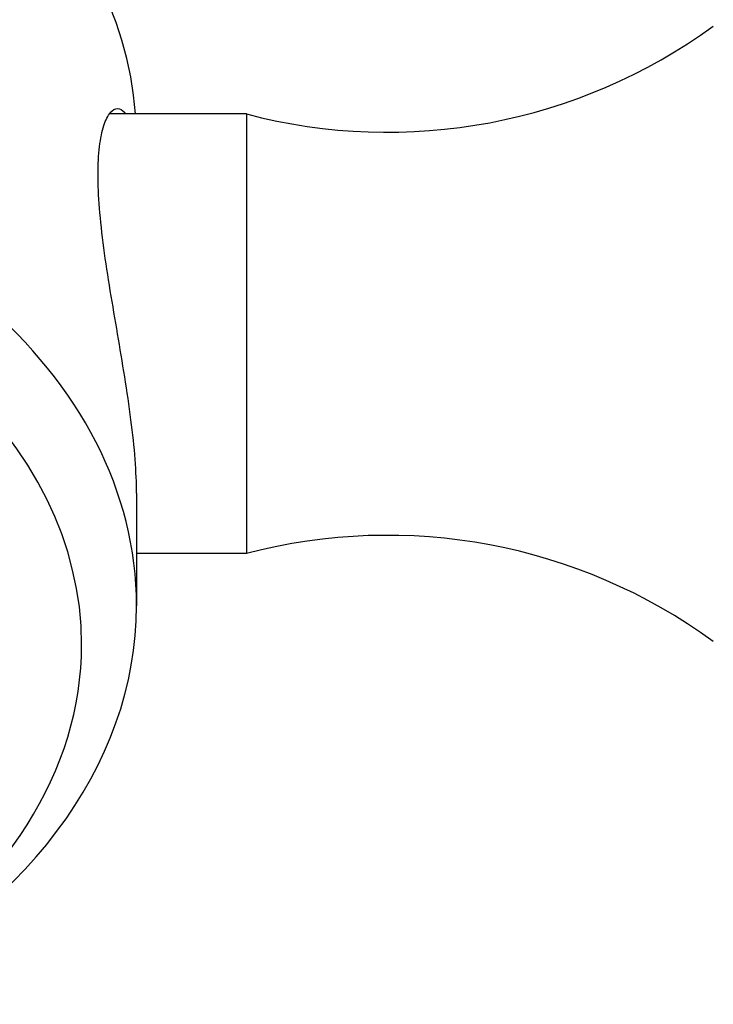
# Model space of a CAD drawing. Header units: millimetres. Extents: x -0.034 to 0.09, y -0.086 to 0.086.
# Tile 1 of 2: x 0.01 to 0.023, y -0.072 to -0.054. Entities that reach past the tile are written whole.
import ezdxf

# ---------------------------------------------------------------- set-up
doc = ezdxf.new("R2010")
doc.units = ezdxf.units.MM
doc.layers.add('BLOCKS', color=3, linetype='Continuous')

msp = doc.modelspace()

# ---------------------------------------------------------------- linework, layer by layer
at = {"layer": 'BLOCKS'}
for p, q in [((0.01434999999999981, -0.05570649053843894), (0.01185400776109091, -0.05570649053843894)), ((0.01434999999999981, -0.05570649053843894), (0.01434999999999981, -0.06370649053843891)), ((0.01234999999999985, -0.06260562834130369), (0.01234999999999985, -0.06465623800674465)), ((0.01434999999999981, -0.06370649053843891), (0.01234999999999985, -0.06370649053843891))]:
    msp.add_line(p, q, dxfattribs=at)
for centre, start, end in [((0.01691556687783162, -0.04595338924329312), 255.2621442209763, 306.0469261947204), ((0.01691556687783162, -0.07345959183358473), 53.95307380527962, 104.7378557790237)]:
    msp.add_arc(centre, 0.01008489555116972, start, end, dxfattribs=at)
for centre, major_axis, ratio, start_param, end_param in [((-7.105427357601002e-17, -0.05617095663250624), (-0.01235, 7.561944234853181e-19), 0.70710678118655, 3.19480434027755, 4.410717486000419), ((-7.105427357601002e-17, -0.06465623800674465), (0.01235, -7.561944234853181e-19), 0.70710678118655, -6.915460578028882e-16, 4.121871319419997), ((-7.105427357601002e-17, -0.06536334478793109), (-0.01135, 6.949641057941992e-19), 0.7071067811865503, 3.141592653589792, 7.125642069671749), ((-7.105427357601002e-17, -0.06465623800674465), (0.01235, -7.561944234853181e-19), 0.70710678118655, 5.302906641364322, 6.283185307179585), ((-7.105427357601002e-17, -0.06536334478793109), (-0.01135, 6.949641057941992e-19), 0.7071067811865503, 2.299135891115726, 3.141592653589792)]:
    msp.add_ellipse(centre, major_axis=major_axis, ratio=ratio, start_param=start_param, end_param=end_param, dxfattribs=at)
msp.add_open_spline([(0.01234999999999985, -0.06260562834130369), (0.01234999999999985, -0.06242214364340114), (0.01234161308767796, -0.06221512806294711), (0.01230742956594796, -0.06176535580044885), (0.01228165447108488, -0.06152261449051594), (0.01221680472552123, -0.06101748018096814), (0.01217772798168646, -0.06075465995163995), (0.01209357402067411, -0.06022706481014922), (0.01204857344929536, -0.05996227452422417), (0.01196119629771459, -0.05945058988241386), (0.01191568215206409, -0.05918576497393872), (0.01182967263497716, -0.05865821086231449), (0.01178926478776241, -0.05839546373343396), (0.01172170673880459, -0.05789044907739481), (0.01169457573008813, -0.05764775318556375), (0.01165848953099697, -0.05719798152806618), (0.01164957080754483, -0.05699092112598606), (0.01164957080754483, -0.05662378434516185), (0.01165848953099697, -0.05645215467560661), (0.01169457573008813, -0.05615052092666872), (0.01172170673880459, -0.05602048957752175), (0.01178926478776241, -0.05581215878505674), (0.01182967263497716, -0.05573366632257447), (0.01191568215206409, -0.05563082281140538), (0.01196119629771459, -0.05560649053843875), (0.01204857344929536, -0.05560649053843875), (0.01209357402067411, -0.05563080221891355), (0.01214180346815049, -0.05568973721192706), (0.0121478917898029, -0.05569783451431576), (0.01215390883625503, -0.05570649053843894)], degree=3, knots=[6.229097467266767, 6.229097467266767, 6.229097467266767, 6.229097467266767, 7.007557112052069, 7.007557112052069, 7.786016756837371, 7.786016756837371, 8.564476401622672, 8.564476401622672, 9.342936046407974, 9.342936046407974, 10.12175076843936, 10.12175076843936, 10.90056549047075, 10.90056549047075, 11.67938021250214, 11.67938021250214, 12.45819493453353, 12.45819493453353, 13.23700965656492, 13.23700965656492, 14.01582437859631, 14.01582437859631, 14.7946391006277, 14.7946391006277, 15.57345382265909, 15.57345382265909, 16.35191346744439, 16.35191346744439, 16.46573929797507, 16.46573929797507, 16.46573929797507, 16.46573929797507], dxfattribs=at)

doc.saveas('drawing.dxf')
